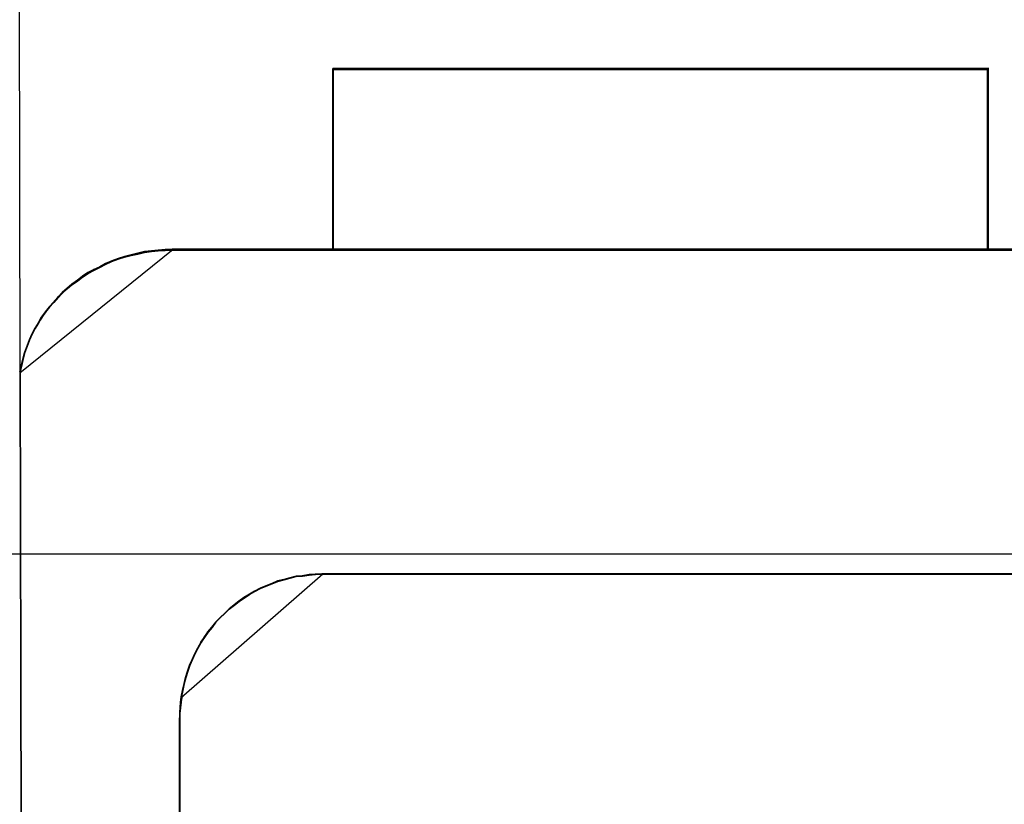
# Model space of a CAD drawing. Header units: millimetres. Extents: x 18084 to 47233, y 38174 to 56392.
# Tile 126 of 253: x 25556 to 25569, y 50636 to 50647. Entities that reach past the tile are written whole.
import ezdxf

# ---------------------------------------------------------------- set-up
doc = ezdxf.new("R2010")
doc.units = ezdxf.units.MM
doc.header["$LTSCALE"] = 100
doc.layers.add('45', color=7, linetype='Continuous')
doc.layers.add('50', color=7, linetype='Continuous')

msp = doc.modelspace()

# ---------------------------------------------------------------- linework, layer by layer
at = {"layer": '45', "color": 7}
for p, q in [((25555.689, 50656.471), (25555.716, 50642.303)), ((25555.689, 50656.471), (25555.716, 50642.303)), ((25560.056, 50646.508), (25569.153, 50646.508)), ((25569.153, 50646.508), (25560.056, 50646.508)), ((25560.056, 50646.508), (25560.056, 50646.508)), ((25560.056, 50646.243), (25560.056, 50646.508)), ((25560.056, 50646.508), (25560.056, 50646.243)), ((25569.149, 50646.508), (25560.056, 50646.508)), ((25560.056, 50646.508), (25560.056, 50646.254)), ((25560.056, 50646.508), (25569.153, 50646.508)), ((25569.153, 50646.508), (25560.056, 50646.508)), ((25560.056, 50646.508), (25560.056, 50646.508)), ((25560.056, 50646.243), (25560.056, 50646.508)), ((25560.056, 50646.508), (25560.056, 50646.243)), ((25569.149, 50646.508), (25560.056, 50646.508)), ((25560.056, 50646.508), (25560.056, 50646.254)), ((25560.058, 50646.497), (25569.144, 50646.497)), ((25560.058, 50646.244), (25560.058, 50646.497)), ((25560.058, 50646.497), (25560.058, 50646.497)), ((25560.058, 50646.497), (25569.144, 50646.497)), ((25560.058, 50646.244), (25560.058, 50646.497)), ((25560.058, 50646.497), (25560.058, 50646.497)), ((25569.144, 50646.503), (25560.061, 50646.503)), ((25560.061, 50646.503), (25560.061, 50646.25)), ((25569.144, 50646.503), (25560.061, 50646.503)), ((25560.061, 50646.503), (25560.061, 50646.25)), ((25569.136, 50643.992), (25569.136, 50646.508)), ((25569.136, 50646.508), (25569.136, 50643.992)), ((25569.136, 50643.992), (25569.136, 50646.508)), ((25569.136, 50646.508), (25569.136, 50643.992)), ((25569.144, 50643.997), (25569.144, 50646.503)), ((25569.144, 50643.997), (25569.144, 50646.503)), ((25569.144, 50646.497), (25569.144, 50643.993)), ((25569.144, 50646.497), (25569.144, 50643.993)), ((25569.149, 50643.992), (25569.149, 50646.508)), ((25569.149, 50643.992), (25569.149, 50646.508)), ((25560.056, 50643.992), (25560.056, 50646.255)), ((25560.056, 50646.255), (25560.056, 50643.992)), ((25560.056, 50643.992), (25560.056, 50646.255)), ((25560.056, 50646.255), (25560.056, 50643.992)), ((25560.056, 50646.254), (25560.056, 50643.992)), ((25560.056, 50646.254), (25560.056, 50643.992)), ((25560.056, 50646.243), (25560.056, 50646.243)), ((25560.056, 50646.243), (25560.056, 50646.243)), ((25560.058, 50643.993), (25560.058, 50646.244)), ((25560.058, 50643.993), (25560.058, 50646.244)), ((25560.061, 50646.25), (25560.061, 50643.997)), ((25560.061, 50646.25), (25560.061, 50643.997)), ((25555.716, 50642.292), (25557.842, 50644.004)), ((25555.716, 50642.292), (25557.842, 50644.004)), ((25557.167, 50643.905), (25557.08, 50643.878)), ((25557.167, 50643.905), (25557.08, 50643.878)), ((25557.175, 50643.905), (25557.082, 50643.871)), ((25557.175, 50643.905), (25557.082, 50643.871)), ((25557.171, 50643.9), (25557.084, 50643.873)), ((25557.171, 50643.9), (25557.084, 50643.873)), ((25557.259, 50643.927), (25557.167, 50643.905)), ((25557.259, 50643.927), (25557.167, 50643.905)), ((25557.167, 50643.894), (25557.26, 50643.916)), ((25557.167, 50643.894), (25557.26, 50643.916)), ((25557.263, 50643.922), (25557.171, 50643.9)), ((25557.263, 50643.922), (25557.171, 50643.9)), ((25557.268, 50643.927), (25557.175, 50643.905)), ((25557.268, 50643.927), (25557.175, 50643.905)), ((25557.351, 50643.949), (25557.259, 50643.927)), ((25557.351, 50643.949), (25557.259, 50643.927)), ((25557.26, 50643.916), (25557.352, 50643.938)), ((25557.26, 50643.916), (25557.352, 50643.938)), ((25557.355, 50643.944), (25557.263, 50643.922)), ((25557.355, 50643.944), (25557.263, 50643.922)), ((25557.361, 50643.949), (25557.268, 50643.927)), ((25557.361, 50643.949), (25557.268, 50643.927)), ((25557.444, 50643.971), (25557.351, 50643.949)), ((25557.444, 50643.971), (25557.351, 50643.949)), ((25557.352, 50643.938), (25557.444, 50643.96)), ((25557.352, 50643.938), (25557.444, 50643.96)), ((25557.448, 50643.966), (25557.355, 50643.944)), ((25557.448, 50643.966), (25557.355, 50643.944)), ((25557.454, 50643.971), (25557.361, 50643.949)), ((25557.454, 50643.971), (25557.361, 50643.949)), ((25557.541, 50643.982), (25557.444, 50643.971)), ((25557.541, 50643.982), (25557.444, 50643.971)), ((25557.444, 50643.96), (25557.542, 50643.971)), ((25557.444, 50643.96), (25557.542, 50643.971)), ((25557.545, 50643.977), (25557.448, 50643.966)), ((25557.545, 50643.977), (25557.448, 50643.966)), ((25557.547, 50643.982), (25557.454, 50643.971)), ((25557.547, 50643.982), (25557.454, 50643.971)), ((25557.634, 50643.993), (25557.541, 50643.982)), ((25557.634, 50643.993), (25557.541, 50643.982)), ((25557.542, 50643.971), (25557.635, 50643.982)), ((25557.542, 50643.971), (25557.635, 50643.982)), ((25557.638, 50643.988), (25557.545, 50643.977)), ((25557.638, 50643.988), (25557.545, 50643.977)), ((25557.645, 50643.993), (25557.547, 50643.982)), ((25557.645, 50643.993), (25557.547, 50643.982)), ((25557.732, 50643.999), (25557.634, 50643.993)), ((25557.732, 50643.999), (25557.634, 50643.993)), ((25557.635, 50643.982), (25557.732, 50643.987)), ((25557.635, 50643.982), (25557.732, 50643.987)), ((25557.736, 50643.994), (25557.638, 50643.988)), ((25557.736, 50643.994), (25557.638, 50643.988)), ((25557.744, 50643.999), (25557.645, 50643.993)), ((25557.744, 50643.999), (25557.645, 50643.993)), ((25557.829, 50644.004), (25557.732, 50643.999)), ((25557.829, 50644.004), (25557.732, 50643.999)), ((25557.732, 50643.987), (25557.83, 50643.993)), ((25557.732, 50643.987), (25557.83, 50643.993)), ((25557.833, 50643.999), (25557.736, 50643.994)), ((25557.833, 50643.999), (25557.736, 50643.994)), ((25557.842, 50644.004), (25557.744, 50643.999)), ((25557.842, 50644.004), (25557.744, 50643.999)), ((25560.058, 50644.004), (25557.829, 50644.004)), ((25560.058, 50644.004), (25557.829, 50644.004)), ((25557.83, 50643.993), (25560.058, 50643.993)), ((25557.83, 50643.993), (25560.058, 50643.993)), ((25560.06, 50643.999), (25557.833, 50643.999)), ((25560.06, 50643.999), (25557.833, 50643.999)), ((25557.842, 50644.004), (25557.842, 50644.004)), ((25557.842, 50644.004), (25557.842, 50644.004)), ((25560.056, 50643.992), (25560.056, 50643.992)), ((25560.056, 50643.992), (25569.149, 50643.992)), ((25560.056, 50643.992), (25560.056, 50643.992)), ((25560.056, 50643.992), (25569.149, 50643.992)), ((25569.144, 50644.004), (25560.058, 50644.004)), ((25569.144, 50644.004), (25560.058, 50644.004)), ((25569.141, 50643.999), (25560.06, 50643.999)), ((25569.141, 50643.999), (25560.06, 50643.999)), ((25560.061, 50643.997), (25569.144, 50643.997)), ((25560.061, 50643.997), (25569.144, 50643.997)), ((25569.136, 50643.992), (25569.136, 50643.992)), ((25569.136, 50643.992), (25569.136, 50643.992)), ((25571.661, 50643.999), (25569.141, 50643.999)), ((25571.661, 50643.999), (25569.141, 50643.999)), ((25571.665, 50644.004), (25569.144, 50644.004)), ((25571.665, 50644.004), (25569.144, 50644.004)), ((25569.144, 50643.997), (25569.144, 50643.997)), ((25569.144, 50643.997), (25569.144, 50643.997)), ((25569.144, 50643.993), (25571.665, 50643.993)), ((25569.144, 50643.993), (25571.665, 50643.993)), ((25569.149, 50643.992), (25569.149, 50643.992)), ((25569.149, 50643.992), (25569.149, 50643.992)), ((25556.824, 50643.762), (25556.743, 50643.724)), ((25556.824, 50643.762), (25556.743, 50643.724)), ((25556.906, 50643.806), (25556.824, 50643.762)), ((25556.906, 50643.806), (25556.824, 50643.762)), ((25556.913, 50643.805), (25556.825, 50643.761)), ((25556.913, 50643.805), (25556.825, 50643.761)), ((25556.825, 50643.751), (25556.906, 50643.795)), ((25556.825, 50643.751), (25556.906, 50643.795)), ((25556.91, 50643.801), (25556.829, 50643.757)), ((25556.91, 50643.801), (25556.829, 50643.757)), ((25556.993, 50643.845), (25556.906, 50643.806)), ((25556.993, 50643.845), (25556.906, 50643.806)), ((25556.906, 50643.795), (25556.993, 50643.833)), ((25556.906, 50643.795), (25556.993, 50643.833)), ((25556.997, 50643.84), (25556.91, 50643.801)), ((25556.997, 50643.84), (25556.91, 50643.801)), ((25556.995, 50643.838), (25556.913, 50643.805)), ((25556.995, 50643.838), (25556.913, 50643.805)), ((25557.08, 50643.878), (25556.993, 50643.845)), ((25557.08, 50643.878), (25556.993, 50643.845)), ((25556.993, 50643.833), (25557.08, 50643.866)), ((25556.993, 50643.833), (25557.08, 50643.866)), ((25557.082, 50643.871), (25556.995, 50643.838)), ((25557.082, 50643.871), (25556.995, 50643.838)), ((25557.084, 50643.873), (25556.997, 50643.84)), ((25557.084, 50643.873), (25556.997, 50643.84)), ((25557.08, 50643.866), (25557.167, 50643.894)), ((25557.08, 50643.866), (25557.167, 50643.894)), ((25556.585, 50643.63), (25556.514, 50643.575)), ((25556.585, 50643.63), (25556.514, 50643.575)), ((25556.59, 50643.625), (25556.519, 50643.57)), ((25556.59, 50643.625), (25556.519, 50643.57)), ((25556.661, 50643.68), (25556.585, 50643.63)), ((25556.661, 50643.68), (25556.585, 50643.63)), ((25556.586, 50643.619), (25556.662, 50643.668)), ((25556.586, 50643.619), (25556.662, 50643.668)), ((25556.666, 50643.675), (25556.59, 50643.625)), ((25556.666, 50643.675), (25556.59, 50643.625)), ((25556.667, 50643.672), (25556.59, 50643.622)), ((25556.667, 50643.672), (25556.59, 50643.622)), ((25556.743, 50643.724), (25556.661, 50643.68)), ((25556.743, 50643.724), (25556.661, 50643.68)), ((25556.662, 50643.668), (25556.743, 50643.712)), ((25556.662, 50643.668), (25556.743, 50643.712)), ((25556.747, 50643.719), (25556.666, 50643.675)), ((25556.747, 50643.719), (25556.666, 50643.675)), ((25556.743, 50643.722), (25556.667, 50643.672)), ((25556.743, 50643.722), (25556.667, 50643.672)), ((25556.825, 50643.761), (25556.743, 50643.722)), ((25556.825, 50643.761), (25556.743, 50643.722)), ((25556.743, 50643.712), (25556.825, 50643.751)), ((25556.743, 50643.712), (25556.825, 50643.751)), ((25556.829, 50643.757), (25556.747, 50643.719)), ((25556.829, 50643.757), (25556.747, 50643.719)), ((25556.443, 50643.517), (25556.372, 50643.456)), ((25556.443, 50643.517), (25556.372, 50643.456)), ((25556.438, 50643.52), (25556.373, 50643.465)), ((25556.438, 50643.52), (25556.373, 50643.465)), ((25556.374, 50643.454), (25556.439, 50643.509)), ((25556.374, 50643.454), (25556.439, 50643.509)), ((25556.443, 50643.515), (25556.378, 50643.46)), ((25556.443, 50643.515), (25556.378, 50643.46)), ((25556.514, 50643.575), (25556.438, 50643.52)), ((25556.514, 50643.575), (25556.438, 50643.52)), ((25556.439, 50643.509), (25556.515, 50643.564)), ((25556.439, 50643.509), (25556.515, 50643.564)), ((25556.514, 50643.572), (25556.443, 50643.517)), ((25556.514, 50643.572), (25556.443, 50643.517)), ((25556.519, 50643.57), (25556.443, 50643.515)), ((25556.519, 50643.57), (25556.443, 50643.515)), ((25556.59, 50643.622), (25556.514, 50643.572)), ((25556.59, 50643.622), (25556.514, 50643.572)), ((25556.515, 50643.564), (25556.586, 50643.619)), ((25556.515, 50643.564), (25556.586, 50643.619)), ((25556.306, 50643.395), (25556.24, 50643.334)), ((25556.306, 50643.395), (25556.24, 50643.334)), ((25556.302, 50643.405), (25556.243, 50643.339)), ((25556.302, 50643.405), (25556.243, 50643.339)), ((25556.243, 50643.327), (25556.303, 50643.393)), ((25556.243, 50643.327), (25556.303, 50643.393)), ((25556.307, 50643.4), (25556.247, 50643.334)), ((25556.307, 50643.4), (25556.247, 50643.334)), ((25556.373, 50643.465), (25556.302, 50643.405)), ((25556.373, 50643.465), (25556.302, 50643.405)), ((25556.303, 50643.393), (25556.374, 50643.454)), ((25556.303, 50643.393), (25556.374, 50643.454)), ((25556.372, 50643.456), (25556.306, 50643.395)), ((25556.372, 50643.456), (25556.306, 50643.395)), ((25556.378, 50643.46), (25556.307, 50643.4)), ((25556.378, 50643.46), (25556.307, 50643.4)), ((25556.18, 50643.267), (25556.12, 50643.195)), ((25556.18, 50643.267), (25556.12, 50643.195)), ((25556.183, 50643.272), (25556.123, 50643.206)), ((25556.183, 50643.272), (25556.123, 50643.206)), ((25556.124, 50643.195), (25556.184, 50643.261)), ((25556.124, 50643.195), (25556.184, 50643.261)), ((25556.188, 50643.268), (25556.128, 50643.202)), ((25556.188, 50643.268), (25556.128, 50643.202)), ((25556.24, 50643.334), (25556.18, 50643.267)), ((25556.24, 50643.334), (25556.18, 50643.267)), ((25556.243, 50643.339), (25556.183, 50643.272)), ((25556.243, 50643.339), (25556.183, 50643.272)), ((25556.184, 50643.261), (25556.243, 50643.327)), ((25556.184, 50643.261), (25556.243, 50643.327)), ((25556.247, 50643.334), (25556.188, 50643.268)), ((25556.247, 50643.334), (25556.188, 50643.268)), ((25556.069, 50643.135), (25556.014, 50643.063)), ((25556.069, 50643.135), (25556.014, 50643.063)), ((25556.015, 50643.052), (25556.07, 50643.123)), ((25556.015, 50643.052), (25556.07, 50643.123)), ((25556.065, 50643.123), (25556.016, 50643.051)), ((25556.065, 50643.123), (25556.016, 50643.051)), ((25556.074, 50643.13), (25556.019, 50643.059)), ((25556.074, 50643.13), (25556.019, 50643.059)), ((25556.12, 50643.195), (25556.065, 50643.123)), ((25556.12, 50643.195), (25556.065, 50643.123)), ((25556.123, 50643.206), (25556.069, 50643.135)), ((25556.123, 50643.206), (25556.069, 50643.135)), ((25556.07, 50643.123), (25556.124, 50643.195)), ((25556.07, 50643.123), (25556.124, 50643.195)), ((25556.128, 50643.202), (25556.074, 50643.13)), ((25556.128, 50643.202), (25556.074, 50643.13)), ((25555.971, 50642.986), (25555.922, 50642.909)), ((25555.971, 50642.986), (25555.922, 50642.909)), ((25555.923, 50642.898), (25555.972, 50642.975)), ((25555.923, 50642.898), (25555.972, 50642.975)), ((25555.967, 50642.974), (25555.923, 50642.896)), ((25555.967, 50642.974), (25555.923, 50642.896)), ((25555.976, 50642.982), (25555.927, 50642.905)), ((25555.976, 50642.982), (25555.927, 50642.905)), ((25556.016, 50643.051), (25555.967, 50642.974)), ((25556.016, 50643.051), (25555.967, 50642.974)), ((25556.014, 50643.063), (25555.971, 50642.986)), ((25556.014, 50643.063), (25555.971, 50642.986)), ((25555.972, 50642.975), (25556.015, 50643.052)), ((25555.972, 50642.975), (25556.015, 50643.052)), ((25556.019, 50643.059), (25555.976, 50642.982)), ((25556.019, 50643.059), (25555.976, 50642.982)), ((25555.88, 50642.813), (25555.841, 50642.73)), ((25555.88, 50642.813), (25555.841, 50642.73)), ((25555.884, 50642.832), (25555.846, 50642.75)), ((25555.884, 50642.832), (25555.846, 50642.75)), ((25555.847, 50642.738), (25555.885, 50642.821)), ((25555.847, 50642.738), (25555.885, 50642.821)), ((25555.889, 50642.828), (25555.851, 50642.745)), ((25555.889, 50642.828), (25555.851, 50642.745)), ((25555.923, 50642.896), (25555.88, 50642.813)), ((25555.923, 50642.896), (25555.88, 50642.813)), ((25555.922, 50642.909), (25555.884, 50642.832)), ((25555.922, 50642.909), (25555.884, 50642.832)), ((25555.885, 50642.821), (25555.923, 50642.898)), ((25555.885, 50642.821), (25555.923, 50642.898)), ((25555.927, 50642.905), (25555.889, 50642.828)), ((25555.927, 50642.905), (25555.889, 50642.828)), ((25555.841, 50642.73), (25555.809, 50642.647)), ((25555.841, 50642.73), (25555.809, 50642.647)), ((25555.846, 50642.75), (25555.813, 50642.662)), ((25555.846, 50642.75), (25555.813, 50642.662)), ((25555.814, 50642.65), (25555.847, 50642.738)), ((25555.814, 50642.65), (25555.847, 50642.738)), ((25555.851, 50642.745), (25555.818, 50642.657)), ((25555.851, 50642.745), (25555.818, 50642.657)), ((25555.781, 50642.558), (25555.754, 50642.469)), ((25555.781, 50642.558), (25555.754, 50642.469)), ((25555.781, 50642.579), (25555.759, 50642.491)), ((25555.781, 50642.579), (25555.759, 50642.491)), ((25555.76, 50642.479), (25555.782, 50642.567)), ((25555.76, 50642.479), (25555.782, 50642.567)), ((25555.786, 50642.575), (25555.764, 50642.487)), ((25555.786, 50642.575), (25555.764, 50642.487)), ((25555.813, 50642.662), (25555.781, 50642.579)), ((25555.813, 50642.662), (25555.781, 50642.579)), ((25555.809, 50642.647), (25555.781, 50642.558)), ((25555.809, 50642.647), (25555.781, 50642.558)), ((25555.782, 50642.567), (25555.814, 50642.65)), ((25555.782, 50642.567), (25555.814, 50642.65)), ((25555.818, 50642.657), (25555.786, 50642.575)), ((25555.818, 50642.657), (25555.786, 50642.575)), ((25555.737, 50642.403), (25555.716, 50642.315)), ((25555.737, 50642.403), (25555.716, 50642.315)), ((25555.742, 50642.399), (25555.721, 50642.311)), ((25555.742, 50642.399), (25555.721, 50642.311)), ((25555.754, 50642.469), (25555.732, 50642.381)), ((25555.754, 50642.469), (25555.732, 50642.381)), ((25555.759, 50642.491), (25555.737, 50642.403)), ((25555.759, 50642.491), (25555.737, 50642.403)), ((25555.738, 50642.391), (25555.76, 50642.479)), ((25555.738, 50642.391), (25555.76, 50642.479)), ((25555.764, 50642.487), (25555.742, 50642.399)), ((25555.764, 50642.487), (25555.742, 50642.399)), ((25555.716, 50642.303), (25555.738, 50642.391)), ((25555.716, 50642.303), (25555.738, 50642.391)), ((25555.732, 50642.381), (25555.716, 50642.292)), ((25555.732, 50642.381), (25555.716, 50642.292)), ((25555.716, 50642.315), (25555.759, 50623.225)), ((25555.716, 50642.315), (25555.759, 50623.225)), ((25555.721, 50642.311), (25555.764, 50623.229)), ((25555.721, 50642.311), (25555.764, 50623.229)), ((25557.954, 50637.793), (25559.917, 50639.505)), ((25557.954, 50637.793), (25559.917, 50639.505)), ((25559.291, 50639.406), (25559.209, 50639.373)), ((25559.291, 50639.406), (25559.209, 50639.373)), ((25559.21, 50639.371), (25559.291, 50639.404)), ((25559.21, 50639.371), (25559.291, 50639.404)), ((25559.295, 50639.402), (25559.213, 50639.368)), ((25559.295, 50639.402), (25559.213, 50639.368)), ((25559.213, 50639.368), (25559.294, 50639.401)), ((25559.213, 50639.368), (25559.294, 50639.401)), ((25559.299, 50639.406), (25559.217, 50639.372)), ((25559.299, 50639.406), (25559.217, 50639.372)), ((25559.378, 50639.428), (25559.291, 50639.406)), ((25559.378, 50639.428), (25559.291, 50639.406)), ((25559.291, 50639.404), (25559.378, 50639.426)), ((25559.291, 50639.404), (25559.378, 50639.426)), ((25559.294, 50639.401), (25559.381, 50639.423)), ((25559.294, 50639.401), (25559.381, 50639.423)), ((25559.382, 50639.424), (25559.295, 50639.402)), ((25559.382, 50639.424), (25559.295, 50639.402)), ((25559.386, 50639.428), (25559.299, 50639.406)), ((25559.386, 50639.428), (25559.299, 50639.406)), ((25559.459, 50639.45), (25559.378, 50639.428)), ((25559.459, 50639.45), (25559.378, 50639.428)), ((25559.378, 50639.426), (25559.46, 50639.448)), ((25559.378, 50639.426), (25559.46, 50639.448)), ((25559.381, 50639.423), (25559.463, 50639.445)), ((25559.381, 50639.423), (25559.463, 50639.445)), ((25559.463, 50639.446), (25559.382, 50639.424)), ((25559.463, 50639.446), (25559.382, 50639.424)), ((25559.468, 50639.45), (25559.386, 50639.428)), ((25559.468, 50639.45), (25559.386, 50639.428)), ((25559.546, 50639.472), (25559.459, 50639.45)), ((25559.546, 50639.472), (25559.459, 50639.45)), ((25559.46, 50639.448), (25559.547, 50639.47)), ((25559.46, 50639.448), (25559.547, 50639.47)), ((25559.55, 50639.468), (25559.463, 50639.446)), ((25559.55, 50639.468), (25559.463, 50639.446)), ((25559.463, 50639.445), (25559.55, 50639.467)), ((25559.463, 50639.445), (25559.55, 50639.467)), ((25559.556, 50639.472), (25559.468, 50639.45)), ((25559.556, 50639.472), (25559.468, 50639.45)), ((25559.633, 50639.478), (25559.546, 50639.472)), ((25559.633, 50639.478), (25559.546, 50639.472)), ((25559.547, 50639.47), (25559.634, 50639.475)), ((25559.547, 50639.47), (25559.634, 50639.475)), ((25559.55, 50639.467), (25559.636, 50639.473)), ((25559.637, 50639.473), (25559.55, 50639.468)), ((25559.55, 50639.467), (25559.636, 50639.473)), ((25559.637, 50639.473), (25559.55, 50639.468)), ((25559.643, 50639.478), (25559.556, 50639.472)), ((25559.643, 50639.478), (25559.556, 50639.472)), ((25559.726, 50639.494), (25559.633, 50639.478)), ((25559.726, 50639.494), (25559.633, 50639.478)), ((25559.634, 50639.475), (25559.726, 50639.492)), ((25559.634, 50639.475), (25559.726, 50639.492)), ((25559.636, 50639.473), (25559.729, 50639.489)), ((25559.636, 50639.473), (25559.729, 50639.489)), ((25559.729, 50639.49), (25559.637, 50639.473)), ((25559.729, 50639.49), (25559.637, 50639.473)), ((25559.736, 50639.494), (25559.643, 50639.478)), ((25559.736, 50639.494), (25559.643, 50639.478)), ((25559.813, 50639.5), (25559.726, 50639.494)), ((25559.813, 50639.5), (25559.726, 50639.494)), ((25559.726, 50639.492), (25559.813, 50639.497)), ((25559.726, 50639.492), (25559.813, 50639.497)), ((25559.729, 50639.489), (25559.816, 50639.495)), ((25559.816, 50639.495), (25559.729, 50639.49)), ((25559.729, 50639.489), (25559.816, 50639.495)), ((25559.816, 50639.495), (25559.729, 50639.49)), ((25559.824, 50639.5), (25559.736, 50639.494)), ((25559.824, 50639.5), (25559.736, 50639.494)), ((25559.905, 50639.505), (25559.813, 50639.5)), ((25559.905, 50639.505), (25559.813, 50639.5)), ((25559.813, 50639.497), (25559.905, 50639.503)), ((25559.813, 50639.497), (25559.905, 50639.503)), ((25559.908, 50639.501), (25559.816, 50639.495)), ((25559.908, 50639.501), (25559.816, 50639.495)), ((25559.816, 50639.495), (25559.908, 50639.5)), ((25559.816, 50639.495), (25559.908, 50639.5)), ((25559.917, 50639.505), (25559.824, 50639.5)), ((25559.917, 50639.505), (25559.824, 50639.5)), ((25569.592, 50639.505), (25559.905, 50639.505)), ((25569.592, 50639.505), (25559.905, 50639.505)), ((25559.905, 50639.503), (25569.589, 50639.503)), ((25559.905, 50639.503), (25559.905, 50639.503)), ((25559.905, 50639.503), (25569.589, 50639.503)), ((25559.905, 50639.503), (25559.905, 50639.503)), ((25569.589, 50639.501), (25559.908, 50639.501)), ((25569.589, 50639.501), (25559.908, 50639.501)), ((25559.908, 50639.5), (25569.586, 50639.5)), ((25559.908, 50639.5), (25559.908, 50639.5)), ((25559.908, 50639.5), (25569.586, 50639.5)), ((25559.908, 50639.5), (25559.908, 50639.5)), ((25559.917, 50639.505), (25559.917, 50639.505)), ((25559.917, 50639.505), (25559.917, 50639.505)), ((25558.97, 50639.263), (25558.899, 50639.225)), ((25558.97, 50639.263), (25558.899, 50639.225)), ((25558.9, 50639.222), (25558.971, 50639.261)), ((25558.9, 50639.222), (25558.971, 50639.261)), ((25558.903, 50639.219), (25558.974, 50639.258)), ((25558.903, 50639.219), (25558.974, 50639.258)), ((25558.974, 50639.258), (25558.904, 50639.22)), ((25558.974, 50639.258), (25558.904, 50639.22)), ((25558.976, 50639.262), (25558.905, 50639.223)), ((25558.976, 50639.262), (25558.905, 50639.223)), ((25559.051, 50639.307), (25558.97, 50639.263)), ((25559.051, 50639.307), (25558.97, 50639.263)), ((25558.971, 50639.261), (25559.052, 50639.305)), ((25558.971, 50639.261), (25559.052, 50639.305)), ((25558.974, 50639.258), (25559.055, 50639.302)), ((25559.056, 50639.302), (25558.974, 50639.258)), ((25558.974, 50639.258), (25559.055, 50639.302)), ((25559.056, 50639.302), (25558.974, 50639.258)), ((25559.058, 50639.306), (25558.976, 50639.262)), ((25559.058, 50639.306), (25558.976, 50639.262)), ((25559.128, 50639.34), (25559.051, 50639.307)), ((25559.128, 50639.34), (25559.051, 50639.307)), ((25559.052, 50639.305), (25559.128, 50639.338)), ((25559.052, 50639.305), (25559.128, 50639.338)), ((25559.055, 50639.302), (25559.131, 50639.335)), ((25559.055, 50639.302), (25559.131, 50639.335)), ((25559.132, 50639.335), (25559.056, 50639.302)), ((25559.132, 50639.335), (25559.056, 50639.302)), ((25559.135, 50639.339), (25559.058, 50639.306)), ((25559.135, 50639.339), (25559.058, 50639.306)), ((25559.209, 50639.373), (25559.128, 50639.34)), ((25559.209, 50639.373), (25559.128, 50639.34)), ((25559.128, 50639.338), (25559.21, 50639.371)), ((25559.128, 50639.338), (25559.21, 50639.371)), ((25559.131, 50639.335), (25559.213, 50639.368)), ((25559.131, 50639.335), (25559.213, 50639.368)), ((25559.213, 50639.368), (25559.132, 50639.335)), ((25559.213, 50639.368), (25559.132, 50639.335)), ((25559.217, 50639.372), (25559.135, 50639.339)), ((25559.217, 50639.372), (25559.135, 50639.339)), ((25558.752, 50639.126), (25558.687, 50639.076)), ((25558.752, 50639.126), (25558.687, 50639.076)), ((25558.688, 50639.074), (25558.753, 50639.123)), ((25558.688, 50639.074), (25558.753, 50639.123)), ((25558.691, 50639.071), (25558.757, 50639.12)), ((25558.691, 50639.071), (25558.757, 50639.12)), ((25558.758, 50639.123), (25558.692, 50639.073)), ((25558.758, 50639.123), (25558.692, 50639.073)), ((25558.757, 50639.121), (25558.692, 50639.071)), ((25558.757, 50639.121), (25558.692, 50639.071)), ((25558.823, 50639.175), (25558.752, 50639.126)), ((25558.823, 50639.175), (25558.752, 50639.126)), ((25558.753, 50639.123), (25558.824, 50639.173)), ((25558.753, 50639.123), (25558.824, 50639.173)), ((25558.757, 50639.12), (25558.827, 50639.17)), ((25558.827, 50639.17), (25558.757, 50639.121)), ((25558.757, 50639.12), (25558.827, 50639.17)), ((25558.827, 50639.17), (25558.757, 50639.121)), ((25558.829, 50639.173), (25558.758, 50639.123)), ((25558.829, 50639.173), (25558.758, 50639.123)), ((25558.899, 50639.225), (25558.823, 50639.175)), ((25558.899, 50639.225), (25558.823, 50639.175)), ((25558.824, 50639.173), (25558.9, 50639.222)), ((25558.824, 50639.173), (25558.9, 50639.222)), ((25558.904, 50639.22), (25558.827, 50639.17)), ((25558.904, 50639.22), (25558.827, 50639.17)), ((25558.827, 50639.17), (25558.903, 50639.219)), ((25558.827, 50639.17), (25558.903, 50639.219)), ((25558.905, 50639.223), (25558.829, 50639.173)), ((25558.905, 50639.223), (25558.829, 50639.173)), ((25558.617, 50639.021), (25558.557, 50638.961)), ((25558.617, 50639.021), (25558.557, 50638.961)), ((25558.558, 50638.958), (25558.617, 50639.019)), ((25558.558, 50638.958), (25558.617, 50639.019)), ((25558.621, 50639.018), (25558.561, 50638.957)), ((25558.621, 50639.018), (25558.561, 50638.957)), ((25558.561, 50638.955), (25558.621, 50639.016)), ((25558.621, 50639.016), (25558.561, 50638.956)), ((25558.561, 50638.955), (25558.621, 50639.016)), ((25558.621, 50639.016), (25558.561, 50638.956)), ((25558.687, 50639.076), (25558.617, 50639.021)), ((25558.687, 50639.076), (25558.617, 50639.021)), ((25558.617, 50639.019), (25558.688, 50639.074)), ((25558.617, 50639.019), (25558.688, 50639.074)), ((25558.692, 50639.073), (25558.621, 50639.018)), ((25558.692, 50639.073), (25558.621, 50639.018)), ((25558.621, 50639.016), (25558.691, 50639.071)), ((25558.692, 50639.071), (25558.621, 50639.016)), ((25558.621, 50639.016), (25558.691, 50639.071)), ((25558.692, 50639.071), (25558.621, 50639.016)), ((25558.492, 50638.9), (25558.432, 50638.84)), ((25558.492, 50638.9), (25558.432, 50638.84)), ((25558.433, 50638.837), (25558.492, 50638.897)), ((25558.433, 50638.837), (25558.492, 50638.897)), ((25558.495, 50638.896), (25558.435, 50638.835)), ((25558.495, 50638.896), (25558.435, 50638.835)), ((25558.436, 50638.834), (25558.496, 50638.895)), ((25558.496, 50638.895), (25558.436, 50638.835)), ((25558.436, 50638.834), (25558.496, 50638.895)), ((25558.496, 50638.895), (25558.436, 50638.835)), ((25558.557, 50638.961), (25558.492, 50638.9)), ((25558.557, 50638.961), (25558.492, 50638.9)), ((25558.492, 50638.897), (25558.558, 50638.958)), ((25558.492, 50638.897), (25558.558, 50638.958)), ((25558.561, 50638.957), (25558.495, 50638.896)), ((25558.561, 50638.957), (25558.495, 50638.896)), ((25558.561, 50638.956), (25558.496, 50638.895)), ((25558.561, 50638.956), (25558.496, 50638.895)), ((25558.496, 50638.895), (25558.561, 50638.955)), ((25558.496, 50638.895), (25558.561, 50638.955)), ((25558.377, 50638.768), (25558.323, 50638.702)), ((25558.377, 50638.768), (25558.323, 50638.702)), ((25558.324, 50638.699), (25558.378, 50638.765)), ((25558.324, 50638.699), (25558.378, 50638.765)), ((25558.38, 50638.763), (25558.326, 50638.696)), ((25558.38, 50638.763), (25558.326, 50638.696)), ((25558.328, 50638.697), (25558.382, 50638.763)), ((25558.382, 50638.763), (25558.328, 50638.697)), ((25558.328, 50638.697), (25558.382, 50638.763)), ((25558.382, 50638.763), (25558.328, 50638.697)), ((25558.432, 50638.84), (25558.377, 50638.768)), ((25558.432, 50638.84), (25558.377, 50638.768)), ((25558.378, 50638.765), (25558.433, 50638.837)), ((25558.378, 50638.765), (25558.433, 50638.837)), ((25558.435, 50638.835), (25558.38, 50638.763)), ((25558.435, 50638.835), (25558.38, 50638.763)), ((25558.436, 50638.835), (25558.382, 50638.763)), ((25558.436, 50638.835), (25558.382, 50638.763)), ((25558.382, 50638.763), (25558.436, 50638.834)), ((25558.382, 50638.763), (25558.436, 50638.834)), ((25558.274, 50638.63), (25558.225, 50638.559)), ((25558.274, 50638.63), (25558.225, 50638.559)), ((25558.226, 50638.556), (25558.275, 50638.628)), ((25558.226, 50638.556), (25558.275, 50638.628)), ((25558.277, 50638.624), (25558.227, 50638.552)), ((25558.277, 50638.624), (25558.227, 50638.552)), ((25558.279, 50638.626), (25558.23, 50638.554)), ((25558.279, 50638.626), (25558.23, 50638.554)), ((25558.23, 50638.554), (25558.279, 50638.625)), ((25558.23, 50638.554), (25558.279, 50638.625)), ((25558.323, 50638.702), (25558.274, 50638.63)), ((25558.323, 50638.702), (25558.274, 50638.63)), ((25558.275, 50638.628), (25558.324, 50638.699)), ((25558.275, 50638.628), (25558.324, 50638.699)), ((25558.326, 50638.696), (25558.277, 50638.624)), ((25558.326, 50638.696), (25558.277, 50638.624)), ((25558.279, 50638.625), (25558.328, 50638.697)), ((25558.328, 50638.697), (25558.279, 50638.626)), ((25558.279, 50638.625), (25558.328, 50638.697)), ((25558.328, 50638.697), (25558.279, 50638.626)), ((25558.182, 50638.476), (25558.144, 50638.405)), ((25558.182, 50638.476), (25558.144, 50638.405)), ((25558.145, 50638.402), (25558.183, 50638.474)), ((25558.145, 50638.402), (25558.183, 50638.474)), ((25558.184, 50638.469), (25558.145, 50638.397)), ((25558.184, 50638.469), (25558.145, 50638.397)), ((25558.186, 50638.472), (25558.148, 50638.4)), ((25558.186, 50638.472), (25558.148, 50638.4)), ((25558.148, 50638.4), (25558.186, 50638.471)), ((25558.148, 50638.4), (25558.186, 50638.471)), ((25558.225, 50638.559), (25558.182, 50638.476)), ((25558.225, 50638.559), (25558.182, 50638.476)), ((25558.183, 50638.474), (25558.226, 50638.556)), ((25558.183, 50638.474), (25558.226, 50638.556)), ((25558.227, 50638.552), (25558.184, 50638.469)), ((25558.227, 50638.552), (25558.184, 50638.469)), ((25558.186, 50638.471), (25558.23, 50638.554)), ((25558.23, 50638.554), (25558.186, 50638.472)), ((25558.186, 50638.471), (25558.23, 50638.554)), ((25558.23, 50638.554), (25558.186, 50638.472)), ((25558.106, 50638.322), (25558.068, 50638.24)), ((25558.106, 50638.322), (25558.068, 50638.24)), ((25558.069, 50638.237), (25558.107, 50638.32)), ((25558.069, 50638.237), (25558.107, 50638.32)), ((25558.107, 50638.314), (25558.069, 50638.231)), ((25558.107, 50638.314), (25558.069, 50638.231)), ((25558.11, 50638.318), (25558.072, 50638.235)), ((25558.11, 50638.318), (25558.072, 50638.235)), ((25558.072, 50638.235), (25558.11, 50638.317)), ((25558.072, 50638.235), (25558.11, 50638.317)), ((25558.144, 50638.405), (25558.106, 50638.322)), ((25558.144, 50638.405), (25558.106, 50638.322)), ((25558.107, 50638.32), (25558.145, 50638.402)), ((25558.107, 50638.32), (25558.145, 50638.402)), ((25558.145, 50638.397), (25558.107, 50638.314)), ((25558.145, 50638.397), (25558.107, 50638.314)), ((25558.11, 50638.317), (25558.148, 50638.4)), ((25558.148, 50638.4), (25558.11, 50638.318)), ((25558.11, 50638.317), (25558.148, 50638.4)), ((25558.148, 50638.4), (25558.11, 50638.318)), ((25558.068, 50638.24), (25558.04, 50638.157)), ((25558.068, 50638.24), (25558.04, 50638.157)), ((25558.041, 50638.155), (25558.069, 50638.237)), ((25558.041, 50638.155), (25558.069, 50638.237)), ((25558.069, 50638.231), (25558.041, 50638.148)), ((25558.069, 50638.231), (25558.041, 50638.148)), ((25558.045, 50638.152), (25558.072, 50638.235)), ((25558.072, 50638.235), (25558.045, 50638.153)), ((25558.045, 50638.152), (25558.072, 50638.235)), ((25558.072, 50638.235), (25558.045, 50638.153)), ((25558.013, 50638.069), (25557.991, 50637.986)), ((25558.013, 50638.069), (25557.991, 50637.986)), ((25558.014, 50638.059), (25557.992, 50637.976)), ((25558.014, 50638.059), (25557.992, 50637.976)), ((25557.993, 50637.984), (25558.014, 50638.066)), ((25557.993, 50637.984), (25558.014, 50638.066)), ((25558.018, 50638.065), (25557.996, 50637.982)), ((25558.018, 50638.065), (25557.996, 50637.982)), ((25557.996, 50637.982), (25558.018, 50638.064)), ((25557.996, 50637.982), (25558.018, 50638.064)), ((25558.04, 50638.157), (25558.013, 50638.069)), ((25558.04, 50638.157), (25558.013, 50638.069)), ((25558.014, 50638.066), (25558.041, 50638.155)), ((25558.014, 50638.066), (25558.041, 50638.155)), ((25558.041, 50638.148), (25558.014, 50638.059)), ((25558.041, 50638.148), (25558.014, 50638.059)), ((25558.045, 50638.153), (25558.018, 50638.065)), ((25558.045, 50638.153), (25558.018, 50638.065)), ((25558.018, 50638.064), (25558.045, 50638.152)), ((25558.018, 50638.064), (25558.045, 50638.152)), ((25557.97, 50637.893), (25557.953, 50637.805)), ((25557.97, 50637.893), (25557.953, 50637.805)), ((25557.991, 50637.986), (25557.97, 50637.893)), ((25557.991, 50637.986), (25557.97, 50637.893)), ((25557.992, 50637.976), (25557.97, 50637.882)), ((25557.992, 50637.976), (25557.97, 50637.882)), ((25557.971, 50637.89), (25557.993, 50637.984)), ((25557.971, 50637.89), (25557.993, 50637.984)), ((25557.974, 50637.888), (25557.996, 50637.982)), ((25557.974, 50637.888), (25557.996, 50637.982)), ((25557.996, 50637.982), (25557.975, 50637.889)), ((25557.996, 50637.982), (25557.975, 50637.889)), ((25557.932, 50637.491), (25557.966, 50637.806)), ((25557.932, 50637.491), (25557.966, 50637.806)), ((25557.953, 50637.805), (25557.942, 50637.728)), ((25557.953, 50637.805), (25557.942, 50637.728)), ((25557.944, 50637.725), (25557.954, 50637.802)), ((25557.944, 50637.725), (25557.954, 50637.802)), ((25557.958, 50637.801), (25557.947, 50637.724)), ((25557.958, 50637.801), (25557.947, 50637.724)), ((25557.947, 50637.723), (25557.958, 50637.8)), ((25557.947, 50637.723), (25557.958, 50637.8)), ((25557.966, 50637.806), (25557.949, 50637.725)), ((25557.966, 50637.806), (25557.949, 50637.725)), ((25557.954, 50637.802), (25557.971, 50637.89)), ((25557.954, 50637.802), (25557.971, 50637.89)), ((25557.97, 50637.882), (25557.954, 50637.793)), ((25557.97, 50637.882), (25557.954, 50637.793)), ((25557.975, 50637.889), (25557.958, 50637.801)), ((25557.975, 50637.889), (25557.958, 50637.801)), ((25557.958, 50637.8), (25557.974, 50637.888)), ((25557.958, 50637.8), (25557.974, 50637.888)), ((25557.966, 50637.806), (25557.966, 50637.806)), ((25557.966, 50637.806), (25557.966, 50637.806)), ((25557.937, 50637.656), (25557.932, 50637.579)), ((25557.937, 50637.656), (25557.932, 50637.579)), ((25557.94, 50637.651), (25557.932, 50637.571)), ((25557.94, 50637.651), (25557.932, 50637.571)), ((25557.933, 50637.577), (25557.938, 50637.654)), ((25557.933, 50637.577), (25557.938, 50637.654)), ((25557.936, 50637.575), (25557.942, 50637.652)), ((25557.936, 50637.575), (25557.942, 50637.652)), ((25557.942, 50637.728), (25557.937, 50637.656)), ((25557.942, 50637.728), (25557.937, 50637.656)), ((25557.942, 50637.652), (25557.937, 50637.575)), ((25557.942, 50637.652), (25557.937, 50637.575)), ((25557.938, 50637.654), (25557.944, 50637.725)), ((25557.938, 50637.654), (25557.944, 50637.725)), ((25557.949, 50637.725), (25557.94, 50637.651)), ((25557.949, 50637.725), (25557.94, 50637.651)), ((25557.947, 50637.724), (25557.942, 50637.652)), ((25557.947, 50637.724), (25557.942, 50637.652)), ((25557.942, 50637.652), (25557.947, 50637.723)), ((25557.942, 50637.652), (25557.947, 50637.723)), ((25557.932, 50637.579), (25557.932, 50637.502)), ((25557.932, 50637.579), (25557.932, 50637.502)), ((25557.932, 50637.571), (25557.932, 50637.491)), ((25557.932, 50637.571), (25557.932, 50637.491)), ((25557.932, 50637.505), (25557.932, 50637.505)), ((25557.932, 50637.505), (25557.932, 50637.505)), ((25557.932, 50637.505), (25557.932, 50637.505)), ((25557.932, 50620.145), (25557.932, 50637.505)), ((25557.932, 50637.505), (25557.932, 50620.145)), ((25557.932, 50637.505), (25557.932, 50637.505)), ((25557.932, 50637.505), (25557.932, 50637.505)), ((25557.932, 50637.505), (25557.932, 50637.505)), ((25557.932, 50620.145), (25557.932, 50637.505)), ((25557.932, 50637.505), (25557.932, 50620.145)), ((25557.932, 50637.502), (25557.932, 50637.502)), ((25557.932, 50637.502), (25557.932, 50623.226)), ((25557.932, 50637.502), (25557.932, 50637.502)), ((25557.932, 50637.502), (25557.932, 50623.226)), ((25557.933, 50637.5), (25557.933, 50637.577)), ((25557.933, 50637.5), (25557.933, 50637.577)), ((25557.933, 50623.225), (25557.933, 50637.5)), ((25557.933, 50637.5), (25557.933, 50637.5)), ((25557.933, 50623.225), (25557.933, 50637.5)), ((25557.933, 50637.5), (25557.933, 50637.5)), ((25557.936, 50637.498), (25557.936, 50637.575)), ((25557.936, 50637.498), (25557.936, 50637.575)), ((25557.936, 50623.229), (25557.936, 50637.498)), ((25557.936, 50623.229), (25557.936, 50637.498)), ((25557.937, 50637.575), (25557.937, 50637.498)), ((25557.937, 50637.575), (25557.937, 50637.498)), ((25557.937, 50637.498), (25557.937, 50623.229)), ((25557.937, 50637.498), (25557.937, 50623.229))]:
    msp.add_line(p, q, dxfattribs=at)
at = {"layer": '45', "color": 59}
for p, q in [((25557.827, 50644.004), (25571.668, 50644.004)), ((25571.668, 50644.004), (25557.827, 50644.004)), ((25557.827, 50644.004), (25557.827, 50644.004)), ((25557.827, 50644.004), (25571.668, 50644.004)), ((25571.668, 50644.004), (25557.827, 50644.004)), ((25557.827, 50644.004), (25557.827, 50644.004)), ((25559.904, 50639.505), (25569.593, 50639.505)), ((25569.593, 50639.505), (25559.904, 50639.505)), ((25559.904, 50639.505), (25559.904, 50639.505)), ((25559.904, 50639.505), (25569.593, 50639.505)), ((25569.593, 50639.505), (25559.904, 50639.505)), ((25559.904, 50639.505), (25559.904, 50639.505))]:
    msp.add_line(p, q, dxfattribs=at)
at = {"layer": '50', "color": 7}
msp.add_lwpolyline([(25164.711, 50594.677), (25164.711, 50639.782), (25596.861, 50639.782), (25596.861, 50594.677)], dxfattribs=at)
msp.add_lwpolyline([(25164.711, 50594.677), (25164.711, 50639.782), (25596.861, 50639.782), (25596.861, 50594.677)], dxfattribs=at)
at = {"layer": '50', "color": 59}
msp.add_lwpolyline([(25164.711, 50639.782), (25596.861, 50639.782), (25596.861, 50594.677), (25164.711, 50594.677), (25164.711, 50639.782)], close=True, dxfattribs=at)
msp.add_lwpolyline([(25164.711, 50639.782), (25596.861, 50639.782), (25596.861, 50594.677), (25164.711, 50594.677), (25164.711, 50639.782)], close=True, dxfattribs=at)

doc.saveas('drawing.dxf')
